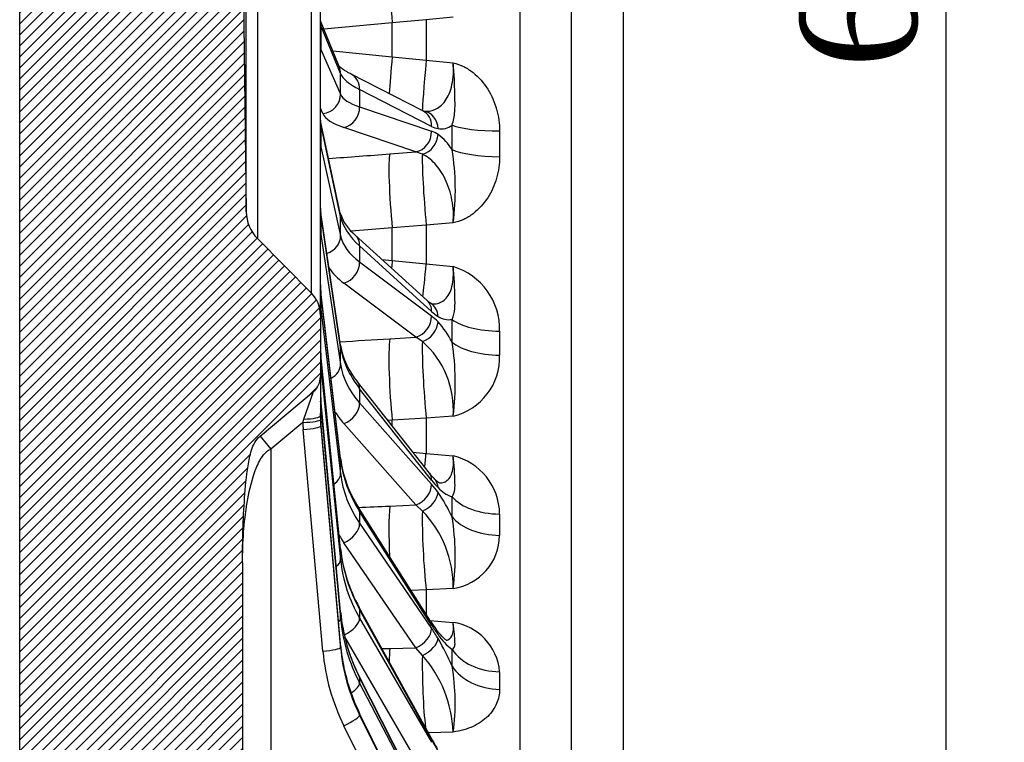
# Model space of a CAD drawing. Header units: millimetres. Extents: x 0 to 2970, y 0 to 2100.
# Tile 2 of 24: x 642 to 895, y 1153 to 1339. Entities that reach past the tile are written whole.
import ezdxf
from ezdxf.enums import TextEntityAlignment as Align

# ---------------------------------------------------------------- set-up
doc = ezdxf.new("R2010")
doc.units = ezdxf.units.MM
doc.header["$LTSCALE"] = 10
doc.layers.add('CAP630C', color=7, linetype='Continuous')
doc.layers.add('Default', color=7, linetype='Continuous')
doc.styles.add('SEACAD_Times_New_Roman', font='times.ttf')
doc.dimstyles.new('ANSImm', dxfattribs={"dimtxt": 30, "dimasz": 30, "dimexe": 15, "dimexo": 0, "dimgap": 7.5, "dimtad": 1, "dimdsep": 46, "dimtxsty": 'SEACAD_Times_New_Roman', "dimblk1": '_SE_FILLED', "dimblk2": '_SE_FILLED', "dimsah": 1, "dimcen": 15, "dimazin": 0, "dimtfac": 0.85, "dimtdec": 3, "dimtofl": 0, "dimtmove": 0, "dimatfit": 3, "dimfxl": 1, "dimarcsym": 0})

# ---------------------------------------------------------------- blocks, each defined once
blk = doc.blocks.new('SE6')
at = {"layer": 'CAP630C', "linetype": 'Continuous'}
h = blk.add_hatch(dxfattribs=at)
h.set_pattern_fill('LINE', scale=0.6299212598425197, angle=45, style=0)
h.set_pattern_definition([(45, (0, 0), (-1.414213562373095, 1.414213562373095), [])])
edge = h.paths.add_edge_path()
edge.add_line((737.501420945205, 1617.055804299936), (746.2226404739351, 1617.360355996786))
edge.add_line((746.222640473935, 1617.360355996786), (770.3175862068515, 1617.991304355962))
edge.add_line((770.3175862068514, 1617.991304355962), (783.406060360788, 1618.162641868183))
edge.add_line((783.406060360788, 1618.162641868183), (796.8607018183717, 1618.162641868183))
edge.add_line((796.8607018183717, 1618.162641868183), (796.8607018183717, 1675.362641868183))
edge.add_line((796.8607018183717, 1675.362641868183), (696.8607018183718, 1675.362641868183))
edge.add_arc((696.8607018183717, 1620.362641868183), 54.99999999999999, 90, 180)
edge.add_line((641.8607018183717, 1620.362641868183), (641.8607018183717, 1100.362641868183))
edge.add_arc((696.8607018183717, 1100.362641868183), 54.99999999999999, 180, 269.9999999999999)
edge.add_line((696.8607018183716, 1045.362641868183), (796.8607018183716, 1045.362641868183))
edge.add_line((796.8607018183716, 1045.362641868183), (796.8607018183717, 1102.562641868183))
edge.add_line((796.8607018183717, 1102.562641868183), (783.4060603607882, 1102.562641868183))
edge.add_line((783.406060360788, 1102.562641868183), (770.3175862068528, 1102.733979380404))
edge.add_line((770.3175862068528, 1102.733979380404), (746.2226404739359, 1103.36492773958))
edge.add_line((746.2226404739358, 1103.36492773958), (737.5014209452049, 1103.66947943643))
edge.add_line((737.5014209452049, 1103.66947943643), (708.4643277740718, 1104.937266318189))
edge.add_spline(control_points=[(708.4643277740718, 1104.937266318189), (705.0669491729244, 1105.08559907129), (702.8162326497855, 1107.634806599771)], knot_values=[0, 0, 0, 1, 1, 1], weights=[1, 0.9203054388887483, 1], degree=2, periodic=0)
edge.add_arc((714.0607018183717, 1117.562641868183), 15, 180, 221.4415518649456, ccw=False)
edge.add_line((699.0607018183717, 1117.562641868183), (699.0607018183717, 1199.347652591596))
edge.add_spline(control_points=[(699.0607018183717, 1199.347652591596), (699.0607018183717, 1202.112551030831), (699.1008071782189, 1204.876710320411), (699.2716211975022, 1210.403359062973), (699.401021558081, 1213.164690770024), (699.6963050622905, 1217.291590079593), (699.81180012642, 1218.665048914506), (700.0948685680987, 1221.405332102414), (700.260786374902, 1222.772367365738), (700.5860122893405, 1224.813193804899), (700.707319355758, 1225.491826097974), (700.9958080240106, 1226.843246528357), (701.1616607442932, 1227.516203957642), (701.4840619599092, 1228.516261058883), (701.6042033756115, 1228.847998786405), (701.8843731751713, 1229.506392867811), (702.0426227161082, 1229.827652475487), (702.4020314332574, 1230.440097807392), (702.6036696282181, 1230.732579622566), (703.0600309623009, 1231.284287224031), (703.3138635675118, 1231.541798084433), (703.5900589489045, 1231.772969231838)], knot_values=[0, 0, 0, 0, 0.2500000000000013, 0.2500000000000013, 0.5000000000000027, 0.5000000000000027, 0.625000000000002, 0.625000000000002, 0.7500000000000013, 0.7500000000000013, 0.8124999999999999, 0.8124999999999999, 0.8749999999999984, 0.8749999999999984, 0.9062499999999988, 0.9062499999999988, 0.9374999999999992, 0.9374999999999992, 0.9687499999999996, 0.9687499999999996, 1, 1, 1, 1], degree=3, periodic=0)
edge.add_line((703.5900589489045, 1231.772969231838), (717.2698774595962, 1243.222760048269))
edge.add_arc((714.0607018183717, 1247.056973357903), 5, 309.9287968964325, 360)
edge.add_line((719.0607018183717, 1247.056973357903), (719.0607018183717, 1262.862641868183))
edge.add_arc((711.0607018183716, 1262.862641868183), 7.999999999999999, 0, 44.68168349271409)
edge.add_line((716.7488962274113, 1268.487981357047), (702.8958158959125, 1282.495849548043))
edge.add_arc((710.0060589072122, 1289.527523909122), 10, 180.7638984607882, 224.6816834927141, ccw=False)
edge.add_line((700.0069476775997, 1289.394202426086), (699.0607018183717, 1360.362641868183))
edge.add_line((699.0607018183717, 1360.362641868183), (700.0069476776, 1431.331081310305))
edge.add_arc((710.0060589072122, 1431.197759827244), 10, 135.3183165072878, 179.2361015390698, ccw=False)
edge.add_line((702.8958158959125, 1438.229434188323), (716.7488962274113, 1452.237302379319))
edge.add_arc((711.0607018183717, 1457.862641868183), 7.999999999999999, 315.3183165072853, 360)
edge.add_line((719.0607018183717, 1457.862641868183), (719.0607018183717, 1473.668310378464))
edge.add_arc((714.0607018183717, 1473.668310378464), 5, 0, 50.07120310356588)
edge.add_line((717.269877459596, 1477.502523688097), (703.5900589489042, 1488.952314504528))
edge.add_spline(control_points=[(703.5900589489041, 1488.952314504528), (703.0475534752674, 1489.406382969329), (702.609982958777, 1489.942436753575), (702.0733954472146, 1490.840091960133), (701.9143091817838, 1491.156557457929), (701.6361071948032, 1491.795906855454), (701.5153035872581, 1492.121010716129), (701.1898006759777, 1493.107273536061), (701.0204781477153, 1493.778929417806), (700.7259708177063, 1495.135337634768), (700.6017333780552, 1495.821295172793), (700.2703347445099, 1497.878661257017), (700.1024735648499, 1499.254079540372), (699.8163764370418, 1502.008507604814), (699.6999634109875, 1503.387649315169), (699.4025828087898, 1507.528827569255), (699.2727118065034, 1510.29456209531), (699.1010638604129, 1515.832406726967), (699.0607018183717, 1518.605252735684), (699.0607018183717, 1521.37763114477)], knot_values=[0, 0, 0, 0, 0.06249999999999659, 0.06249999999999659, 0.09374999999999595, 0.09374999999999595, 0.1249999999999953, 0.1249999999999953, 0.187499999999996, 0.187499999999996, 0.2499999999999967, 0.2499999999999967, 0.3749999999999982, 0.3749999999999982, 0.4999999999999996, 0.4999999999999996, 0.7499999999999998, 0.7499999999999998, 1, 1, 1, 1], degree=3, periodic=0)
edge.add_line((699.0607018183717, 1521.37763114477), (699.0607018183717, 1603.162641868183))
edge.add_arc((714.0607018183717, 1603.162641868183), 15, 138.5584481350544, 180, ccw=False)
edge.add_spline(control_points=[(702.8162326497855, 1613.090477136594), (705.0669491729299, 1615.639684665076), (708.4643277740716, 1615.788017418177)], knot_values=[0, 0, 0, 1, 1, 1], weights=[1, 0.9203054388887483, 1], degree=2, periodic=0)
edge.add_line((708.4643277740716, 1615.788017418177), (737.5014209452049, 1617.055804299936))
at = {"layer": 'CAP630C', "color": 7, "linetype": 'Continuous'}
for p, q in [((641.8607018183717, 1100.362641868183), (641.8607018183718, 1620.362641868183)), ((783.4060603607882, 1618.162641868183), (783.406060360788, 1102.562641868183)), ((796.8607018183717, 1102.562641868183), (796.8607018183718, 1618.162641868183)), ((770.3175862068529, 1102.733979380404), (770.3175862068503, 1617.991304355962)), ((719.0607018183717, 1262.862641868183), (719.0607018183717, 1457.862641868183)), ((716.7488962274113, 1268.487981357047), (716.7488962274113, 1452.237302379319)), ((702.8958158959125, 1438.229434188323), (702.8958158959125, 1282.495849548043)), ((700.0069476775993, 1289.394202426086), (700.0069476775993, 1431.33108131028)), ((699.0607018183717, 1360.362641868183), (700.0069476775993, 1289.394202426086)), ((723.887947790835, 1326.659578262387), (719.0607018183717, 1338.41382050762)), ((737.5014209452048, 1337.915237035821), (719.9375772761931, 1336.278647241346)), ((746.2226404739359, 1338.702015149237), (737.5014209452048, 1337.915237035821)), ((737.5014209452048, 1329.154463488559), (737.5014209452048, 1337.915237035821)), ((753.1376609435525, 1339.345403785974), (746.222640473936, 1338.702015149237)), ((746.2226404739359, 1338.702015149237), (746.2226404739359, 1328.307225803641)), ((724.2433304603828, 1324.851753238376), (719.1774883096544, 1337.186972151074)), ((719.1774883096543, 1337.186972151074), (719.1774883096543, 1331.011632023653)), ((719.1774883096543, 1331.011632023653), (724.2433304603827, 1319.543450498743)), ((722.222902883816, 1330.713927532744), (737.5014209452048, 1329.154463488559)), ((737.5014209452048, 1329.154463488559), (746.2226404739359, 1328.307225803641)), ((746.2226404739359, 1328.307225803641), (753.1376609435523, 1327.628976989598)), ((724.2433304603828, 1319.543450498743), (724.2433304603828, 1324.851753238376)), ((745.3877110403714, 1315.305645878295), (726.9177993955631, 1324.735524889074)), ((747.6054403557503, 1311.309308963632), (729.1355287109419, 1320.739187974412)), ((729.1355287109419, 1320.739187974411), (729.1355287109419, 1316.351934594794)), ((719.698573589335, 1314.579685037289), (719.0607018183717, 1316.023715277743)), ((729.1355287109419, 1316.351934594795), (747.6054403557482, 1310.083248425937)), ((724.1522372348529, 1289.045778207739), (719.0863950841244, 1312.733904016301)), ((724.2433304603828, 1288.17941415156), (719.1774883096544, 1311.867539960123)), ((719.1774883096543, 1311.867539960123), (719.1774883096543, 1306.100052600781)), ((743.5499033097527, 1304.754278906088), (725.07999166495, 1311.022965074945)), ((765.071666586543, 1310.140353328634), (765.071666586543, 1303.523268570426)), ((719.1774883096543, 1306.10005260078), (724.2433304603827, 1283.221700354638)), ((736.84837561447, 1304.242706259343), (743.5499033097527, 1304.754278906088)), ((745.2424377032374, 1304.154743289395), (743.5499033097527, 1304.754278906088)), ((724.2082212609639, 1255.13948001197), (719.1423791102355, 1289.145227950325)), ((724.2433304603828, 1254.661828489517), (719.1774883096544, 1288.667576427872)), ((719.1774883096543, 1288.667576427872), (719.1774883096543, 1283.560008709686)), ((724.2433304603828, 1283.221700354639), (724.2433304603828, 1288.17941415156)), ((737.5014209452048, 1285.240713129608), (727.0008057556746, 1284.398380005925)), ((746.2226404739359, 1285.932645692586), (737.5014209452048, 1285.240713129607)), ((737.5014209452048, 1276.862827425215), (737.5014209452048, 1285.240713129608)), ((753.1376609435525, 1286.513054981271), (746.222640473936, 1285.932645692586)), ((746.2226404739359, 1285.932645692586), (746.2226404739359, 1275.992158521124)), ((702.8958158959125, 1282.495849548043), (716.7488962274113, 1268.487981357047)), ((719.1774883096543, 1283.560008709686), (724.2433304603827, 1250.271379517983)), ((746.4819656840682, 1266.575023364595), (728.0120540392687, 1283.406742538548)), ((747.6054403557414, 1263.7731163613), (729.1355287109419, 1280.604835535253)), ((729.1355287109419, 1280.604835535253), (729.1355287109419, 1276.507340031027)), ((734.8873900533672, 1277.141215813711), (737.5014209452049, 1276.862827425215)), ((737.5014209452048, 1276.862827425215), (746.2226404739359, 1275.992158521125)), ((729.1355287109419, 1276.507340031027), (747.6054403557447, 1262.628031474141)), ((746.2226404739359, 1275.992158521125), (753.1376609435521, 1275.308692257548)), ((743.5499033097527, 1257.18396746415), (725.07999166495, 1271.063276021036)), ((724.2281948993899, 1226.023529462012), (719.1623527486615, 1268.860685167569)), ((724.2433304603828, 1225.763875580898), (719.1774883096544, 1268.601031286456)), ((719.1774883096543, 1268.601031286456), (719.1774883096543, 1264.37660842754)), ((719.1774883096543, 1264.37660842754), (724.2433304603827, 1222.132575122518)), ((719.0607018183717, 1262.862641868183), (719.0607018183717, 1247.056973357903)), ((736.84837561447, 1256.769488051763), (743.5499033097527, 1257.18396746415)), ((745.2424377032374, 1256.076308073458), (743.5499033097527, 1257.18396746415)), ((765.071666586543, 1258.730562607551), (765.071666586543, 1252.550505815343)), ((724.2433304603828, 1250.271379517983), (724.2433304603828, 1254.661828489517)), ((724.2371209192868, 1202.872873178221), (719.1712787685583, 1252.66924739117)), ((724.2433304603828, 1202.748534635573), (719.1774883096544, 1252.544908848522)), ((719.1774883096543, 1252.544908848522), (719.1774883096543, 1249.388258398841)), ((719.1774883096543, 1249.388258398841), (724.2433304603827, 1200.035087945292)), ((719.0607018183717, 1247.056973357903), (719.0607018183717, 1237.02886449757)), ((747.0451269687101, 1222.256672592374), (728.5752153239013, 1245.754605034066)), ((747.6054403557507, 1220.458349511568), (729.1355287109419, 1243.956281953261)), ((729.1355287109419, 1243.95628195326), (729.1355287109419, 1240.327624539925)), ((703.5900589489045, 1231.772969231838), (717.269877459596, 1243.222760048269)), ((714.8020272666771, 1236.143154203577), (717.269877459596, 1243.222760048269)), ((724.2413958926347, 1186.664598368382), (719.1755537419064, 1241.243850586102)), ((724.2433304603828, 1186.621686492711), (719.1774883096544, 1241.200938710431)), ((719.1774883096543, 1241.20093871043), (719.1774883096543, 1239.250021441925)), ((719.1774883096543, 1239.250021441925), (724.2433304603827, 1184.944684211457)), ((729.1355287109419, 1240.327624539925), (747.6054403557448, 1219.444285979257)), ((719.0793907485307, 1236.643032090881), (719.0607018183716, 1237.701119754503)), ((719.0607018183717, 1237.02886449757), (719.0793907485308, 1235.981019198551)), ((746.2226404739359, 1236.416224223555), (737.5014209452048, 1235.849377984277)), ((753.1376609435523, 1236.908287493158), (746.2226404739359, 1236.416224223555)), ((746.2226404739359, 1236.416224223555), (746.2226404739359, 1227.364486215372)), ((714.5182842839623, 1235.284871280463), (706.3634558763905, 1228.459409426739)), ((714.5182842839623, 1235.284871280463), (714.8020272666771, 1236.143154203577)), ((724.2431485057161, 1178.092617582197), (719.1773063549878, 1235.069372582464)), ((724.2433304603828, 1178.088151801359), (719.1774883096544, 1235.064906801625)), ((719.1774883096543, 1235.064906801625), (719.1774883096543, 1234.404987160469)), ((719.1774883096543, 1234.404987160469), (724.2433304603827, 1177.520886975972)), ((743.5499033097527, 1214.123059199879), (725.0799916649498, 1235.006397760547)), ((737.5014209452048, 1235.849377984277), (736.4153705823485, 1235.78014266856)), ((737.5014209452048, 1234.39843935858), (737.5014209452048, 1235.849377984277)), ((703.5900589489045, 1231.772969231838), (706.3634558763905, 1228.459409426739)), ((719.698573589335, 1176.561892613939), (714.6327314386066, 1233.445992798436)), ((706.3634558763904, 1228.459409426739), (706.3634558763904, 1121.551837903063)), ((742.7633741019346, 1227.704037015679), (746.2226404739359, 1227.364486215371)), ((746.2226404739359, 1227.364486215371), (753.1376609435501, 1226.705673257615)), ((724.2433304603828, 1222.132575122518), (724.2433304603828, 1225.763875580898)), ((736.84837561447, 1213.823787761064), (743.5499033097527, 1214.123059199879)), ((745.2424377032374, 1212.555686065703), (743.5499033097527, 1214.123059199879)), ((747.3371472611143, 1184.302120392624), (728.867235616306, 1213.439293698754)), ((747.6054403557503, 1183.258071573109), (729.1355287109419, 1212.395244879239)), ((729.1355287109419, 1212.395244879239), (729.1355287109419, 1209.394015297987)), ((765.071666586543, 1211.762581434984), (765.071666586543, 1206.289650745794)), ((729.1355287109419, 1209.394015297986), (747.6054403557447, 1182.419348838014)), ((743.5499033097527, 1177.453522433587), (725.0799916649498, 1204.42818889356)), ((724.2433304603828, 1200.035087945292), (724.2433304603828, 1202.748534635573)), ((699.0607018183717, 1199.347652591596), (699.0607018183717, 1117.562641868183)), ((746.2226404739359, 1192.316855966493), (742.373312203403, 1192.132808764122)), ((753.1376609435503, 1192.699067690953), (746.2226404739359, 1192.316855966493)), ((746.2226404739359, 1192.316855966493), (746.2226404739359, 1186.060308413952)), ((724.2433304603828, 1184.944684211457), (724.2433304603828, 1186.621686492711)), ((747.4928138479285, 1154.309138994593), (729.0229022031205, 1187.812118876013)), ((747.6054403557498, 1153.79811319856), (729.1355287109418, 1187.30109307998)), ((729.1355287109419, 1187.301093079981), (729.1355287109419, 1185.05845946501)), ((729.1355287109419, 1185.05845946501), (747.6054403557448, 1153.171387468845)), ((747.2366219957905, 1184.460703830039), (753.1376609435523, 1183.944105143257)), ((743.5499033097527, 1148.777991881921), (725.3142242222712, 1180.260676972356)), ((724.2433304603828, 1177.520886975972), (724.2433304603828, 1178.088151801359)), ((736.84837561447, 1177.282538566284), (743.5499033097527, 1177.453522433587)), ((745.2424377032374, 1175.49493728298), (743.5499033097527, 1177.453522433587)), ((765.071666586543, 1171.289135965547), (765.0716665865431, 1166.762524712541)), ((747.5730711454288, 1133.538523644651), (729.1031595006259, 1169.9430691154)), ((747.6054403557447, 1133.366015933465), (729.1355287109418, 1169.770561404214)), ((729.1355287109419, 1169.770561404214), (729.1355287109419, 1168.384537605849)), ((729.1355287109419, 1168.384537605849), (747.6054403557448, 1132.978678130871)), ((747.6045683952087, 1122.868578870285), (729.1346567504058, 1160.58363660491)), ((747.6054403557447, 1122.85476047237), (729.1355287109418, 1160.569818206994)), ((729.1355287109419, 1160.569818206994), (729.1355287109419, 1160.100980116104)), ((729.1355287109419, 1160.100980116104), (747.6054403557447, 1122.723739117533)), ((743.5499033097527, 1120.017832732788), (725.0799916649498, 1157.395073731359)), ((753.1376609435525, 1155.817550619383), (746.7906038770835, 1155.582893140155))]:
    blk.add_line(p, q, dxfattribs=at)
for centre, radius, start, end in [((745.9349133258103, 1316.27534473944), 1.112111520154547, 239.8643343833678, 255.1281889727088), ((720.2474016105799, 1312.964613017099), 1.186446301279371, 178.0194356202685, 179.3189961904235), ((720.415016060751, 1313.012647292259), 1.357546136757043, 185.6313852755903, 191.8487454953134), ((750.3447110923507, 1316.555679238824), 5.918446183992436, 242.4297301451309, 259.5981911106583), ((745.293638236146, 1303.439735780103), 7.034251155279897, 55.51726961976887, 70.81318254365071), ((750.0866655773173, 1315.277701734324), 4.61493872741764, 259.88455885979, 306.9759811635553), ((741.5419774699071, 1298.535017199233), 13.20500024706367, 30.98662055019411, 54.14760515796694), ((689.8442678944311, 1294.999757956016), 63.8598287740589, 352.3630383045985, 9.312457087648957), ((710.0060589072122, 1289.527523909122), 10.00000000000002, 180.7638984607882, 224.6816834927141), ((723.9274815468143, 1290.172231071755), 4.867161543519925, 178.6547118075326, 184.2998479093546), ((727.8406854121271, 1290.387800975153), 8.78661028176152, 183.8185461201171, 188.1298301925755), ((735.3129939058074, 1292.544607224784), 11.69633677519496, 197.4058892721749, 231.3759642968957), ((748.2993733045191, 1259.241283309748), 16.78006726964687, 358.2558675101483, 73.24167411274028), ((729.5000765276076, 1270.504125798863), 10.440161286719, 179.1017413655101, 183.3462310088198), ((736.2969327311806, 1270.799848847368), 17.24396088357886, 183.0187856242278, 186.4568351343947), ((711.0607018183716, 1262.862641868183), 7.999999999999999, 0, 44.68168349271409), ((750.083833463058, 1270.337801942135), 5.204990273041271, 226.1111213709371, 238.3074103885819), ((754.7444776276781, 1271.482148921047), 10.50690421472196, 227.1984201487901, 238.6373997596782), ((739.6572423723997, 1252.185775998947), 13.12305416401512, 42.8634801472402, 52.72316173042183), ((751.9900110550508, 1266.485521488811), 4.813180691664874, 235.6780381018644, 280.4432996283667), ((731.5884617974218, 1245.08741510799), 23.86768110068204, 26.95905326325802, 42.17717731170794), ((744.3225420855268, 1255.116136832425), 25.27000819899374, 182.591033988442, 185.5566443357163), ((744.110600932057, 1258.692038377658), 20.21695791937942, 190.1206597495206, 219.7865832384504), ((730.0046560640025, 1238.589918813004), 23.19404662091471, 355.8422524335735, 48.93084147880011), ((687.8706883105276, 1245.464730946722), 65.8254543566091, 352.531167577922, 9.128524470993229), ((749.5272084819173, 1252.036378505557), 15.55295806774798, 283.4230527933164, 1.894346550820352), ((714.0607018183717, 1247.056973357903), 5.000000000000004, 309.9287968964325, 0), ((750.5325633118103, 1244.026091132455), 31.48019872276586, 182.3601644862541, 185.0704541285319), ((749.566238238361, 1211.616451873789), 15.50611692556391, 0.5399631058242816, 76.68388329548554), ((754.1513355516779, 1229.907183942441), 30.17411338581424, 187.3949479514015, 213.0767645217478), ((758.5145375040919, 1231.06391658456), 14.45890261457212, 217.4973989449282, 225.1049629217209), ((764.0180346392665, 1233.240907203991), 20.80305343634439, 217.9123913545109, 224.8755353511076), ((728.5616722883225, 1202.711879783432), 25.35031596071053, 35.20164355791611, 41.30347602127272), ((755.3557210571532, 1223.962693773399), 8.131357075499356, 221.6108952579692, 252.1441642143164), ((716.2031784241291, 1194.267950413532), 40.31696773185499, 24.59440595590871, 34.88280963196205), ((725.3170635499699, 1193.135199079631), 27.82401570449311, 359.1018725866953, 44.26481933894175), ((691.6295778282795, 1200.952838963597), 62.05939919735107, 352.3571345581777, 9.361447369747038), ((751.1867432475, 1206.44715202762), 13.88581660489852, 278.0766153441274, 359.3501028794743), ((763.4958238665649, 1207.057162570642), 39.48105919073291, 186.0837580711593, 209.1731171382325), ((770.484681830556, 1191.042235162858), 46.45002904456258, 185.4078092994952, 207.0156364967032), ((775.1306071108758, 1201.641737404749), 32.75524327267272, 211.9464434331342, 216.5016848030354), ((781.8547520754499, 1204.864621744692), 40.49516469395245, 212.2462232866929, 216.4373911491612), ((751.1555936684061, 1170.120415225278), 13.9650633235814, 4.800635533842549, 81.84043335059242), ((708.6326006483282, 1155.818951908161), 47.18541460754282, 30.5305986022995, 34.314974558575), ((763.9288784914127, 1190.978603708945), 17.833880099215, 214.7523049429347, 231.6453109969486), ((693.7195415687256, 1147.184871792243), 64.4171459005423, 23.34667497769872, 30.40716352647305), ((721.7850104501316, 1154.660429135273), 31.37399596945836, 2.113636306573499, 41.61096566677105), ((773.3813935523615, 1182.312514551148), 49.29419696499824, 191.6843187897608, 206.1549301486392), ((700.4716120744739, 1163.409651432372), 53.21045666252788, 351.7970081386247, 10.06935231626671), ((804.5866552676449, 1185.574180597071), 65.09343319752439, 208.7044936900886, 211.4483333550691), ((815.524880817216, 1191.157511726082), 77.51628893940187, 208.8131941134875, 211.2796931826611)]:
    blk.add_arc(centre, radius, start, end, dxfattribs=at)
for centre, major_axis, ratio, start_param, end_param in [((738.1557117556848, 1339.225714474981), (1.307336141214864, -14.94292047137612), 0.05124558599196, 3.141592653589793, 4.7957164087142), ((714.1969527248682, 1337.095333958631), (-4.62515291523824, -1.899463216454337), 0.9727073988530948, 2.760858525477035, 2.978524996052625), ((714.082505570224, 1337.489777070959), (-4.931367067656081, -0.8256021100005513), 0.9768916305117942, 2.979369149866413, 3.065993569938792), ((749.0607017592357, 1334.753272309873), (-29.993093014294, 3.128335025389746), 0.2057689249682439, 0.05675833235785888, 0.1097244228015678), ((714.0825055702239, 1331.294848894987), (4.927347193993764, 0.8492641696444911), 0.9781755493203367, 6.0296449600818, 6.116269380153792), ((714.1969527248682, 1330.919993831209), (4.57365324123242, 2.020320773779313), 0.9759142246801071, 5.659183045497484, 5.87684951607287), ((749.0607018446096, 1334.54499018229), (-29.99309309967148, -3.128335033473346), 0.2057689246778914, 0.0138407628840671, 0.06680685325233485), ((738.1557117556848, 1330.976394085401), (1.437643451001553, 14.93094710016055), 0.03202885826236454, -4.586976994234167, -3.854609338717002), ((746.6152946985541, 1330.177539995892), (1.382774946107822, 14.93612846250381), 0.01468929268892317, -4.585478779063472, -3.283124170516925), ((719.2627948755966, 1324.760115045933), (-4.625152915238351, -1.899463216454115), 0.9727073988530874, 2.760858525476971, 3.141592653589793), ((774.0486863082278, 1321.079732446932), (-49.98974158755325, 4.916329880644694), 0.206004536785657, 0.1085227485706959, 0.4752522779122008), ((724.6442129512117, 1320.282345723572), (-2.273586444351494, -4.453179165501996), 0.8699974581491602, 2.082693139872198, 3.140489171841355), ((719.2627948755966, 1319.451812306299), (4.573653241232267, 2.02032077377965), 0.9759142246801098, 4.39297907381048, 5.876849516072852), ((774.0486863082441, 1325.148235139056), (-49.98974158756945, -4.916329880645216), 0.2060045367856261, 0.06800852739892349, 0.4347380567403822), ((724.6442129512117, 1315.895092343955), (1.606966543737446, 4.734728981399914), 0.8859730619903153, 3.604592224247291, 5.097019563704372), ((743.1141245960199, 1310.852466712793), (-2.27358644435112, -4.453179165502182), 0.8699974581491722, 2.082693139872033, 3.141592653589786), ((744.7848187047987, 1310.277655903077), (-0.8607291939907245, -4.925357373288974), 0.8963608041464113, 1.817941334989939, 3.141528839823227), ((714.0825055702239, 1312.449902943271), (-4.981516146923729, -0.4295309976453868), 0.9117161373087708, 3.06303227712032, 3.143025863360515), ((749.0607018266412, 1310.156687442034), (-29.96982517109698, 3.341701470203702), 0.4025512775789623, 0.08015479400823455, 0.1331208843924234), ((714.1969527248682, 1311.688268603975), (-4.889442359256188, -1.045635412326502), 0.9068253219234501, 2.949358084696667, 3.139989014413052), ((774.4844650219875, 1320.276107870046), (-54.99064258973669, -4.916852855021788), 0.2063329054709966, 0.0698189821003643, 0.4365485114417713), ((743.114124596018, 1309.626406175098), (1.606966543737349, 4.734728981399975), 0.8859730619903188, 3.604592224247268, 5.097019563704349), ((635.2537711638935, 1358.443123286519), (31.53710891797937, -239.9357113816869), 0.4722608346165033, 1.286039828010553, 1.312651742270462), ((765.4381438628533, 1312.870042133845), (-13.99969163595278, -0.09291984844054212), 0.1948732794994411, 0.4536584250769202, 1.543322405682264), ((744.7848187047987, 1308.781204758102), (2.797930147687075, 4.143861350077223), 0.8499071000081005, 3.914847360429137, 5.329129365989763), ((714.0825055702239, 1306.664121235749), (4.980998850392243, 0.4354887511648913), 0.9142278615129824, 6.116908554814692, 6.203532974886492), ((714.1969527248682, 1305.920781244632), (4.881757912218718, 1.080943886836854), 0.913098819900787, 5.866707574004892, 6.08437404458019), ((749.0607018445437, 1309.962161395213), (29.96982518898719, 3.341701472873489), 0.4025512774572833, 3.13203695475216, 3.185003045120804), ((765.4381438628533, 1306.612610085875), (-13.99968812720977, 0.09344699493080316), 0.2209044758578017, 0.4564263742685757, 1.546090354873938), ((2894.546510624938, 1538.952977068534), (-3839.518570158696, -328.6548976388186), 0.01564830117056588, 0.9677404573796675, 0.9726907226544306), ((738.1557117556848, 1289.62632445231), (1.11987834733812, -14.95813733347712), 0.06822263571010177, 3.35071783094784, 5.004841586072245), ((746.6152946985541, 1290.275358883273), (1.174995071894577, -14.95390873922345), 0.0509103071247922, 3.519012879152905, 5.003038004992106), ((714.0825055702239, 1289.504045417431), (-4.991076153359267, -0.2985947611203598), 0.8066942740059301, 3.093259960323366, 3.142323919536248), ((749.0607018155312, 1287.754343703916), (-29.92037764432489, 3.754595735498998), 0.5817569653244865, 0.1081727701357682, 0.1611388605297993), ((714.1969527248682, 1288.408506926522), (-4.945426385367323, -0.7367210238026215), 0.8013106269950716, 3.022100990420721, 3.141433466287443), ((719.2627948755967, 1288.000142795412), (-4.889442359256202, -1.045635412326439), 0.9068253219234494, 2.949358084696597, 3.141592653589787), ((774.0486863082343, 1285.59337239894), (-49.95516245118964, 5.252992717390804), 0.4030108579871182, 0.130618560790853, 0.4973480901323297), ((714.082505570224, 1284.38027660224), (4.990923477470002, 0.3011359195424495), 0.8103240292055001, 6.147816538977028, 6.234440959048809), ((749.0607018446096, 1287.582075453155), (29.92037767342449, 3.754595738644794), 0.5817569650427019, 3.104018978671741, 3.156985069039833), ((714.1969527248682, 1283.300939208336), (4.943090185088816, 0.752236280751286), 0.8103766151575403, 5.94349826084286, 6.161164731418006), ((719.2627948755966, 1283.04242899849), (4.881757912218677, 1.080943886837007), 0.9130988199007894, 4.805156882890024, 6.08437404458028), ((774.0486863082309, 1289.393169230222), (-49.95516245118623, -5.252992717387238), 0.4030108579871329, 0.04591271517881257, 0.4126422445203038), ((724.6442129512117, 1279.711117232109), (-3.3678410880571, -3.695625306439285), 0.8043718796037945, 2.399647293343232, 3.140294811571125), ((738.1557117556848, 1281.737538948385), (1.505491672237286, 14.92425860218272), 0.0114123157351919, -4.378502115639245, -4.237449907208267), ((774.484465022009, 1284.842823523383), (-54.95907398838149, -5.255433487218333), 0.4036516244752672, 0.2159220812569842, 0.4164153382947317), ((724.6442129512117, 1275.613621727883), (3.003721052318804, 3.997206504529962), 0.8356248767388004, 3.971168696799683, 5.463596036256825), ((746.6152946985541, 1280.914862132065), (1.39823927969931, 14.93468871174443), 0.004795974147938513, 3.606629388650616, 4.376941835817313), ((714.0825055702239, 1269.65504857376), (-4.994395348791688, -0.236675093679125), 0.6664159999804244, 3.109913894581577, 3.142126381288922), ((749.0607018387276, 1268.525331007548), (-29.81748372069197, 4.491972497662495), 0.7355764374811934, 0.1456630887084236, 0.1986291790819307), ((714.1969527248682, 1268.273486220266), (-4.965400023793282, -0.5871989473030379), 0.660774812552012, 3.062926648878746, 3.141338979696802), ((714.082505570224, 1265.417225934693), (4.994332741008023, 0.2379925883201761), 0.6710051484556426, 6.164705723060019, 6.251330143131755), ((714.1969527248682, 1264.049063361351), (4.964432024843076, 0.5953273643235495), 0.6722370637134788, 5.985761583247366, 6.203428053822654), ((749.060701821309, 1268.382849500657), (-29.81748370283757, -4.491972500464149), 0.7355764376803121, 6.20812131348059, 6.261087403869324), ((743.114124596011, 1262.879398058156), (-3.367841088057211, -3.695625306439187), 0.8043718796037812, 2.399647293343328, 3.141592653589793), ((744.7848187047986, 1261.616682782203), (-2.565165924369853, -4.291843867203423), 0.8609060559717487, 2.232252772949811, 3.142095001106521), ((743.1141245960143, 1261.734313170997), (3.003721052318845, 3.997206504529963), 0.8356248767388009, 3.971168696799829, 5.463596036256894), ((635.2537711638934, 1356.607496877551), (58.77731652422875, -239.0917015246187), 0.4261115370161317, 1.03420801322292, 1.060819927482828), ((765.4381438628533, 1264.254483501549), (-13.9996486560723, -0.09918420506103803), 0.3945360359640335, 0.4521566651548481, 1.54182064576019), ((744.7848187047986, 1260.219065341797), (3.645138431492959, 3.422421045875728), 0.7700288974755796, 4.188320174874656, 5.602602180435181), ((2894.543234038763, 1527.157529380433), (-3839.506657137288, -307.1622543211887), 0.03064101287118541, 0.967552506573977, 0.9715792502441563), ((738.1557117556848, 1243.118450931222), (0.8830796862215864, -14.97398311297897), 0.08221802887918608, 3.56028419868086, 5.21440795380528), ((714.082505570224, 1253.770408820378), (-4.995862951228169, -0.2033552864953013), 0.4970121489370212, 3.121255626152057, 3.14219515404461), ((719.2627948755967, 1254.402758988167), (-4.945426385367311, -0.7367210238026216), 0.801310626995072, 3.022100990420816, 3.141592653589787), ((774.0486863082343, 1253.374788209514), (-49.88157069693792, 5.905249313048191), 0.5824169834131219, 0.1571063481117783, 0.5238358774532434), ((746.6152946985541, 1243.648036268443), (0.9912208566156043, -14.96721354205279), 0.06606302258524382, 3.728263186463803, 5.212288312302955), ((765.4381438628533, 1258.410326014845), (-13.99964022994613, 0.1003664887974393), 0.4188479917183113, 0.4579546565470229, 1.547618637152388), ((749.0607018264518, 1253.310049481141), (-29.57608499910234, 5.861588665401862), 0.8573537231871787, 0.2036082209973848, 0.2565743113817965), ((714.1969527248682, 1252.163203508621), (-4.974326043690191, -0.5060438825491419), 0.4913599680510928, 3.090965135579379, 3.141350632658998), ((714.0825055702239, 1250.603745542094), (4.995833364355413, 0.204080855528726), 0.5023601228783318, 6.176151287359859, 6.262775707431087), ((714.1969527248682, 1249.00655305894), (4.973866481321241, 0.510541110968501), 0.504717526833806, 6.014441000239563, 6.232107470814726), ((749.0607018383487, 1253.203581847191), (-29.57608501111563, -5.861588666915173), 0.8573537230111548, 6.150176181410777, 6.203142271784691), ((719.2627948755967, 1250.012310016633), (4.943090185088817, 0.7522362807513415), 0.8103766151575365, 5.121970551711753, 6.161164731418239), ((774.0486863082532, 1256.739809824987), (-49.88157069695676, -5.905249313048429), 0.5824169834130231, 0.0194249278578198, 0.3861544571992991), ((724.6442129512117, 1242.664747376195), (-3.931002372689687, -3.089857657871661), 0.7035913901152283, 2.617625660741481, 3.140806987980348), ((749.0607018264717, 1242.773479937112), (-28.84697006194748, 8.74396584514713), 0.9420498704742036, 0.3134473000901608, 0.3664133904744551), ((714.082505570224, 1240.587255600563), (4.996549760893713, 0.185716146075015), 0.311759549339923, 6.185082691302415, 6.271707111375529), ((714.1969527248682, 1238.830838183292), (4.978386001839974, 0.4644058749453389), 0.3151394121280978, 6.036812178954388, 6.25447864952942), ((749.0607018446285, 1242.707679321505), (-28.846970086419, -8.743965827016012), 0.942049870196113, 6.04033710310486, 6.093303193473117), ((714.1969527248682, 1240.781755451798), (-4.97860101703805, -0.4620951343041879), 0.3004703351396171, 3.113028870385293, 3.141416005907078), ((724.6442129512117, 1239.036089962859), (3.745321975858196, 3.31248596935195), 0.7487558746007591, 4.224630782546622, 5.717058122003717), ((714.0607018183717, 1237.02886449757), (5.000000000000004, -1.449011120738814e-14), 0.1791217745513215, 4.861202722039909, 6.283185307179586), ((749.0607018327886, 1237.376121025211), (-25.64527356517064, 15.75496893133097), 0.9880456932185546, 0.5808487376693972, 0.6338148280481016), ((774.484465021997, 1252.710117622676), (-54.89175302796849, -5.912486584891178), 0.583337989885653, 0.2870361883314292, 0.3922453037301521), ((714.0825055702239, 1235.805524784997), (4.996848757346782, 0.1774894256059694), 0.1075335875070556, 4.795890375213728, 6.279474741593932), ((749.4964805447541, 1236.833209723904), (-30.49028075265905, -17.37023098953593), 0.9893673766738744, 5.805229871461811, 5.858195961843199), ((714.1969527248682, 1233.966646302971), (4.980289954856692, 0.443522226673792), 0.1117881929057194, 4.790042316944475, 6.273912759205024), ((749.0607018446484, 1237.353863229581), (-25.64527366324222, -15.75496879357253), 0.9880456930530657, 5.772935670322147, 5.825901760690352), ((746.6152946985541, 1235.12443347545), (1.353103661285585, 14.93884568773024), 0.0240716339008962, 3.854863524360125, 4.168366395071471), ((719.2627948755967, 1225.436330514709), (-4.965400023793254, -0.5871989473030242), 0.6607748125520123, 3.06292664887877, 3.141592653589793), ((774.0486863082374, 1225.832086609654), (-49.72797452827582, 7.072931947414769), 0.7364000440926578, 0.1926251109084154, 0.5593546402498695), ((719.2627948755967, 1221.805030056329), (4.964432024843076, 0.595327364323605), 0.6722370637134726, 5.352075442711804, 6.203428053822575), ((774.048686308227, 1228.615265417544), (49.7279745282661, 7.072931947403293), 0.7364000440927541, 3.125498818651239, 3.492228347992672), ((743.1141245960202, 1219.166814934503), (-3.931002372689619, -3.08985765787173), 0.7035913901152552, 2.617625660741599, 3.141592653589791), ((743.1141245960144, 1218.152751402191), (3.745321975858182, 3.312485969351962), 0.7487558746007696, 4.224630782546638, 5.717058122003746), ((744.7848187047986, 1217.271381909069), (-3.525755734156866, -3.545285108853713), 0.7878255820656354, 2.526232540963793, 3.142860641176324), ((744.7848187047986, 1216.033680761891), (4.076869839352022, 2.894673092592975), 0.6564967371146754, 4.378118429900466, 5.792400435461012), ((635.2537711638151, 1354.935988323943), (80.07806169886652, -238.6593343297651), 0.3609731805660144, 0.8086015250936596, 0.8352134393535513), ((765.4381438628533, 1219.839312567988), (-13.99955532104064, -0.111583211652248), 0.5769556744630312, 0.4503532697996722, 1.540017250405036), ((2894.543313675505, 1508.072711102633), (-3839.499301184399, -272.2970310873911), 0.04434064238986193, 0.9683524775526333, 0.9708859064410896), ((738.1557117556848, 1201.734711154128), (0.607055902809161, -14.9877110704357), 0.09262009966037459, 3.770271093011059, 4.762670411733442), ((724.6442129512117, 1210.76234028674), (-4.22302266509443, -2.676953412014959), 0.5720605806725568, 2.774920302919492, 3.14052337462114), ((746.6152946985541, 1202.121701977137), (0.7637597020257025, -14.98054308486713), 0.07832846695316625, 3.937891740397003, 5.421916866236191), ((765.4381438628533, 1214.663847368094), (-13.99953778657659, 0.113761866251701), 0.598485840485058, 0.4598151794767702, 1.549479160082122), ((724.6442129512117, 1207.761110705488), (4.125569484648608, 2.824832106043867), 0.6291626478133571, 4.402781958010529, 5.895209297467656), ((774.4844650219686, 1225.282343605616), (54.75064907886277, 7.092784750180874), 0.7375513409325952, 3.449267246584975, 3.501329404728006), ((719.2627948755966, 1202.366829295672), (-4.974326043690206, -0.5060438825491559), 0.4913599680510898, 3.090965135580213, 3.141592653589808), ((774.0486863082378, 1204.169015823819), (-49.36520726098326, 9.253418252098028), 0.8582838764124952, 0.2477824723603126, 0.6145120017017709), ((719.2627948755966, 1199.653382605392), (4.973866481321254, 0.5105411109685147), 0.5047175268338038, 5.557661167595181, 6.232107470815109), ((774.048686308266, 1206.248713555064), (49.36520726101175, 9.253418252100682), 0.8582838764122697, 3.070341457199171, 3.437070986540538), ((719.2627948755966, 1186.202503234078), (-4.978601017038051, -0.4620951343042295), 0.3004703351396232, 3.113028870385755, 3.141592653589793), ((774.0486863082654, 1189.332355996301), (-48.24963115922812, 13.90691096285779), 0.9429736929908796, 0.3536467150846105, 0.7203762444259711), ((724.6442129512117, 1185.398184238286), (-4.378689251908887, -2.413934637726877), 0.4155279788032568, 2.897607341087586, 3.141306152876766), ((719.2627948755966, 1184.525500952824), (4.978386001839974, 0.4644058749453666), 0.3151394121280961, 5.783156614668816, 6.254478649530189), ((774.0486863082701, 1190.617679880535), (48.24963115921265, 13.90691096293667), 0.9429736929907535, 2.96447721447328, 3.331206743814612), ((724.6442129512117, 1183.155550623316), (4.326603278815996, 2.506093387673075), 0.4820719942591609, 4.565708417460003, 6.029684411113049), ((743.1141245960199, 1181.625166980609), (-4.223022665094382, -2.67695341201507), 0.5720605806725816, 2.774920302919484, 3.141592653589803), ((743.1141245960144, 1180.786444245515), (4.125569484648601, 2.824832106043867), 0.629162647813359, 4.402781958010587, 5.89520929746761), ((744.7848187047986, 1179.179855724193), (-4.015499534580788, -2.979221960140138), 0.6803133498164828, 2.72875611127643, 3.140733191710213), ((744.7848187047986, 1178.156164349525), (4.30322899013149, 2.546020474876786), 0.5142725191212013, 4.518932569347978, 5.933214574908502), ((719.2627948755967, 1177.082546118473), (4.980289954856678, 0.4435222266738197), 0.1117881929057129, 4.790042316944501, 6.273912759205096), ((774.4844650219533, 1181.884662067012), (-47.91329813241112, -27.29607757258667), 0.9893673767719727, 5.858195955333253, 6.224925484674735), ((774.0486863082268, 1181.970540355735), (-43.05047216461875, 25.72321208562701), 0.9885798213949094, 0.6218108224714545, 0.7389858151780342), ((774.0486863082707, 1182.405315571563), (-43.05047216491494, -25.72321208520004), 0.9885798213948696, 5.837905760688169, 6.204635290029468), ((2894.54654743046, 1482.532699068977), (-3839.501184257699, -225.4829382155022), 0.0561488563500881, 0.9701033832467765, 0.970732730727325), ((738.1557117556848, 1167.2837731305), (0.303877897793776, -14.99692162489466), 0.09897422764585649, 3.980584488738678, 4.25320180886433), ((635.2537696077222, 1353.501652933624), (95.8026322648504, -238.8444805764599), 0.2856908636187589, 0.6055960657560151, 0.6322079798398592), ((765.4381438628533, 1181.565685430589), (-13.99935650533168, -0.1342290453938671), 0.7341595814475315, 0.4479126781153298, 1.537576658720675), ((746.6152946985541, 1167.511256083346), (0.5024058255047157, -14.99158391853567), 0.08717058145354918, 4.147866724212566, 5.491387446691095), ((774.0486863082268, 1181.970540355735), (-43.05047216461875, 25.72321208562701), 0.9885798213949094, 0.738985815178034, 0.988540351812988), ((765.4381438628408, 1177.285105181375), (-13.99931731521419, 0.1382559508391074), 0.7519669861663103, 0.4623780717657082, 1.552042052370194), ((724.6442129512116, 1166.294790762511), (4.433063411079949, 2.312563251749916), 0.3139124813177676, 5.087802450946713, 6.139663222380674), ((724.6442129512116, 1167.680814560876), (-4.458946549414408, -2.262254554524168), 0.2408348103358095, 3.001213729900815, 3.141228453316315), ((724.6442129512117, 1158.384565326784), (-4.490443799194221, -2.19907127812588), 0.05561600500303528, 3.095569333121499, 3.141260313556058), ((724.6442129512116, 1157.915727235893), (4.482578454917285, 2.215059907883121), 0.1320334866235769, 4.744399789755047, 6.236827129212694), ((743.1141245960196, 1151.895204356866), (-4.378689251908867, -2.413934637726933), 0.4155279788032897, 2.897607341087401, 3.141592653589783)]:
    blk.add_ellipse(centre, major_axis=major_axis, ratio=ratio, start_param=start_param, end_param=end_param, dxfattribs=at)
for points, knots in [([(745.6366240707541, 1315.203910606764), (746.5917156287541, 1315.11490801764), (747.5213949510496, 1315.241805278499), (749.3959124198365, 1316.027450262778), (750.3185251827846, 1316.756284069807), (751.8690945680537, 1318.911682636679), (752.4874919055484, 1320.354717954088), (753.0232027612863, 1322.870193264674), (753.1413236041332, 1323.787381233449), (753.2387086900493, 1325.667068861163), (753.2211211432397, 1326.634375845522), (753.1376609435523, 1327.628976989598)], [0.03014207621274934, 0.03014207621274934, 0.03014207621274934, 0.03014207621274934, 0.2499999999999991, 0.2499999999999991, 0.4999999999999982, 0.4999999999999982, 0.7499999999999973, 0.7499999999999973, 0.8749999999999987, 0.8749999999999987, 1, 1, 1, 1]), ([(752.8624597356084, 1311.590883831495), (753.2700656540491, 1312.722026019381), (753.4742281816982, 1313.908072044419), (753.6504777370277, 1316.324526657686), (753.6278275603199, 1317.555831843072), (753.5554282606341, 1320.143196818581), (753.5144731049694, 1321.51342393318), (753.4162179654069, 1324.459763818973), (753.3414926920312, 1326.035225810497), (753.1376609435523, 1327.628976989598)], [0, 0, 0, 0, 0.25, 0.25, 0.5, 0.5, 0.75, 0.75, 1, 1, 1, 1]), ([(753.1376609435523, 1327.628976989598), (754.0611902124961, 1327.408684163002), (754.9946123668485, 1327.088626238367), (756.7164209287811, 1326.230509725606), (757.5289563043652, 1325.7003679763), (759.762604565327, 1323.923929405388), (761.0297734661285, 1322.453977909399), (763.0365143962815, 1319.258361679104), (763.7941641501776, 1317.509529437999), (764.80719683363, 1313.877037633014), (765.0598360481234, 1312.025235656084), (765.071666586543, 1310.140353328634)], [0, 0, 0, 0, 0.1249999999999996, 0.1249999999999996, 0.249999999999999, 0.249999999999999, 0.4999999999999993, 0.4999999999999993, 0.7499999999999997, 0.7499999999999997, 1, 1, 1, 1]), ([(726.9177993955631, 1324.735524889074), (726.7439361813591, 1324.825454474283), (726.34358057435, 1325.033338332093), (725.7100716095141, 1325.390893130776), (725.1077952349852, 1325.766063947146), (724.6197019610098, 1326.104936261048), (724.2509659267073, 1326.393849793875), (723.9948591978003, 1326.623511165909), (723.8432487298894, 1326.782632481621), (723.7969185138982, 1326.842257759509), (723.7922447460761, 1326.849019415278), (723.7922338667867, 1326.84904354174)], [0, 0, 0, 0, 0.06478522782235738, 0.1769723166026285, 0.2870571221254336, 0.3944384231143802, 0.4988272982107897, 0.6000315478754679, 0.6980361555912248, 0.7931079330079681, 0.8221552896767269, 0.8221552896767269, 0.8221552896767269, 0.8221552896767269]), ([(753.1376609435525, 1286.513054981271), (753.3048078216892, 1288.434917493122), (753.205878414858, 1290.44548544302), (752.6622190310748, 1293.38731659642), (752.4217484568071, 1294.326203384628), (751.8332919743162, 1296.128268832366), (751.4802589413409, 1296.998794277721), (750.3200454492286, 1299.381360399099), (749.3963902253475, 1300.714915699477), (747.4019277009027, 1302.839094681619), (746.3363580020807, 1303.627974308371), (745.2424377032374, 1304.154743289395)], [0, 0, 0, 0, 0.2500000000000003, 0.2500000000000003, 0.3750000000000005, 0.3750000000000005, 0.5000000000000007, 0.5000000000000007, 0.7500000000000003, 0.7500000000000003, 1, 1, 1, 1]), ([(765.071666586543, 1303.523268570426), (765.0598360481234, 1301.649012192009), (764.8071968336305, 1299.819189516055), (763.7941641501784, 1296.251421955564), (763.0365143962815, 1294.54504039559), (761.0297734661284, 1291.445453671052), (759.7626045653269, 1290.029900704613), (757.5289563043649, 1288.331122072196), (756.716420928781, 1287.826591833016), (754.9946123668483, 1287.015036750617), (754.061190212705, 1286.715883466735), (753.1376609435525, 1286.513054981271)], [0, 0, 0, 0, 0.2500000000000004, 0.2500000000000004, 0.5, 0.5, 0.7499999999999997, 0.7499999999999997, 0.8749999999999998, 0.8749999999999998, 1, 1, 1, 1]), ([(747.6127727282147, 1265.755581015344), (747.878413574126, 1265.730869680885), (748.1402203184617, 1265.725975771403), (749.394612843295, 1265.802646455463), (750.3170101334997, 1266.175100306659), (751.4798517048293, 1267.289235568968), (751.8319324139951, 1267.758065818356), (752.4228016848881, 1268.865624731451), (752.6622841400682, 1269.499978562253), (753.202350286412, 1271.659932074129), (753.3045888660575, 1273.415029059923), (753.1376609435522, 1275.308692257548)], [0.1854910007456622, 0.1854910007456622, 0.1854910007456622, 0.1854910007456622, 0.2500000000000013, 0.2500000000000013, 0.5000000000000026, 0.5000000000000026, 0.6250000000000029, 0.6250000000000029, 0.7500000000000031, 0.7500000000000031, 1, 1, 1, 1]), ([(752.8624597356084, 1261.752072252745), (753.2700656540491, 1262.631414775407), (753.4742281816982, 1263.564026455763), (753.6504777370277, 1265.480215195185), (753.6278275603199, 1266.464038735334), (753.5554282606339, 1268.589680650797), (753.5144731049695, 1269.745681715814), (753.4162179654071, 1272.345922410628), (753.341492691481, 1273.791170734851), (753.1376609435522, 1275.308692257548)], [0, 0, 0, 0, 0.25, 0.25, 0.5, 0.5, 0.75, 0.75, 1, 1, 1, 1]), ([(747.6933512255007, 1265.749551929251), (747.6928501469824, 1265.749479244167), (747.6828078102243, 1265.751129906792), (747.6160015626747, 1265.775911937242), (747.4787909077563, 1265.835603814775), (747.3684818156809, 1265.905268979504), (747.3374074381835, 1265.924847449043)], [0.3064099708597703, 0.3064099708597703, 0.3064099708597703, 0.3064099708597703, 0.3902746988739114, 0.657928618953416, 0.9184635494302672, 1, 1, 1, 1]), ([(699.0607018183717, 1199.347652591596), (699.0607018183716, 1204.877449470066), (699.2041658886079, 1210.413424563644), (699.7947328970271, 1218.667223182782), (700.0439690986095, 1221.411816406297), (700.6944209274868, 1225.493469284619), (700.9467266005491, 1226.849499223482), (701.8064631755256, 1229.516318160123), (702.4852774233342, 1230.848284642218), (703.5900589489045, 1231.772969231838)], [0, 0, 0, 0, 0.4999999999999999, 0.4999999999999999, 0.7499999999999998, 0.7499999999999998, 0.8749999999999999, 0.8749999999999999, 1, 1, 1, 1]), ([(699.0607018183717, 1199.347652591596), (699.0607018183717, 1204.498343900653), (699.399241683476, 1209.65682242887), (700.6873074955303, 1217.259963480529), (701.246060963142, 1219.793145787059), (702.4981848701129, 1223.431077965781), (702.9799709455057, 1224.619446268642), (703.9530763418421, 1226.307616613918), (704.3223743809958, 1226.856106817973), (704.9791607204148, 1227.576429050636), (705.2161205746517, 1227.800764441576), (705.752657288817, 1228.1946632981), (706.0528262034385, 1228.360132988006), (706.3634558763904, 1228.459409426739)], [0, 0, 0, 0, 0.4999999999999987, 0.4999999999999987, 0.749999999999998, 0.749999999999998, 0.8749999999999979, 0.8749999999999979, 0.9374999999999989, 0.9374999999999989, 0.9687499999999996, 0.9687499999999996, 1, 1, 1, 1]), ([(749.6619283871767, 1219.796282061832), (749.7157688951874, 1219.795069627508), (749.769291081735, 1219.794995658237), (750.273763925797, 1219.805229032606), (750.7049962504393, 1219.900026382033), (751.8661446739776, 1220.463370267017), (752.4803374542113, 1221.22291257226), (753.0213974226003, 1222.920789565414), (753.139860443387, 1223.586159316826), (753.2386059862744, 1225.041789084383), (753.2212360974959, 1225.846894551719), (753.1376609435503, 1226.705673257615)], [0.3602639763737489, 0.3602639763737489, 0.3602639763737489, 0.3602639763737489, 0.3749999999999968, 0.3749999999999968, 0.4999999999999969, 0.4999999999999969, 0.749999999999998, 0.749999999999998, 0.8749999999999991, 0.8749999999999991, 1, 1, 1, 1]), ([(752.8624597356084, 1216.223015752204), (753.2700656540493, 1216.812127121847), (753.4742281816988, 1217.450544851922), (753.650477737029, 1218.782721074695), (753.6278275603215, 1219.476065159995), (753.5554282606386, 1221.047083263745), (753.5144731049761, 1221.93833548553), (753.4162179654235, 1224.078833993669), (753.3414928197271, 1225.330704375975), (753.1376609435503, 1226.705673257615)], [0, 0, 0, 0, 0.25, 0.25, 0.5, 0.5, 0.75, 0.75, 1, 1, 1, 1]), ([(749.6660651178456, 1219.763153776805), (749.6664704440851, 1219.763396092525), (749.6346197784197, 1219.77473218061), (749.4996318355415, 1219.84556051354), (749.2774074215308, 1219.987237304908), (748.9816105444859, 1220.209473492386), (748.6452233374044, 1220.494540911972), (748.4198628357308, 1220.716389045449), (748.3040341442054, 1220.830806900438)], [0.2719017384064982, 0.2719017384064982, 0.2719017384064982, 0.2719017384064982, 0.3842781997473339, 0.5059271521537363, 0.6310236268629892, 0.7610852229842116, 0.8968651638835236, 1, 1, 1, 1]), ([(751.3197815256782, 1179.397925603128), (751.9866068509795, 1179.459886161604), (752.5164046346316, 1179.829052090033), (753.0214022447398, 1180.913734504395), (753.1398425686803, 1181.406838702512), (753.2386040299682, 1182.550447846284), (753.2212355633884, 1183.212178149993), (753.1376609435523, 1183.944105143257)], [0.5250471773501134, 0.5250471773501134, 0.5250471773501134, 0.5250471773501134, 0.7500000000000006, 0.7500000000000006, 0.8750000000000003, 0.8750000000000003, 1, 1, 1, 1]), ([(752.8624597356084, 1176.993552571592), (753.2700656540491, 1177.266685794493), (753.4742281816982, 1177.583007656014), (753.6504777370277, 1178.272948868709), (753.6278275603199, 1178.645511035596), (753.5554282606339, 1179.593244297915), (753.5144731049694, 1180.180795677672), (753.4162179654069, 1181.768001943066), (753.3414926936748, 1182.77178161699), (753.1376609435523, 1183.944105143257)], [0, 0, 0, 0, 0.25, 0.25, 0.5, 0.5, 0.75, 0.75, 1, 1, 1, 1]), ([(751.5543200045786, 1179.244966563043), (751.5543333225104, 1179.244945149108), (751.5499242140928, 1179.247116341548), (751.4991431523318, 1179.275461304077), (751.3490736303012, 1179.37711856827), (751.1213036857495, 1179.555109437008), (750.8203450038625, 1179.820199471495), (750.4514223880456, 1180.181158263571), (750.019092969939, 1180.645158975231), (749.5348213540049, 1181.213408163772), (749.1098772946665, 1181.743766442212), (748.8719733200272, 1182.069597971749), (748.7972824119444, 1182.172066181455)], [0.2527917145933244, 0.2527917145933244, 0.2527917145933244, 0.2527917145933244, 0.269199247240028, 0.3401796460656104, 0.4145391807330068, 0.4932562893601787, 0.576932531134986, 0.6658280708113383, 0.7599037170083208, 0.8588718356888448, 0.9622515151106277, 1, 1, 1, 1]), ([(765.071666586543, 1166.762524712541), (765.0598360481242, 1165.495740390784), (764.8071968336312, 1164.275759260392), (763.7941641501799, 1161.928657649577), (763.036514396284, 1160.822703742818), (761.0297734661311, 1158.841115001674), (759.7626045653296, 1157.951377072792), (757.5289563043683, 1156.901505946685), (756.7164209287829, 1156.593379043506), (754.9946123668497, 1156.105498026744), (754.0611902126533, 1155.9310632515), (753.1376609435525, 1155.817550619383)], [0, 0, 0, 0, 0.2499999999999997, 0.2499999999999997, 0.4999999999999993, 0.4999999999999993, 0.749999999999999, 0.749999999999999, 0.8749999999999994, 0.8749999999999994, 1, 1, 1, 1])]:
    blk.add_open_spline(points, degree=3, knots=knots, dxfattribs=at)
blk = doc.blocks.new('DMBLK21')
at = {"layer": 'Default', "linetype": 'Continuous'}
for points in [[(884.6604289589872, 1645.362641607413), (879.6604289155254, 1675.362641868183), (874.6604288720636, 1645.362641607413)], [(884.6604289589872, 1075.362631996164), (874.6604288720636, 1075.362631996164), (879.6604289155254, 1045.362631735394)]]:
    blk.add_hatch(color=7, dxfattribs=at).paths.add_polyline_path(points)
at = {"layer": 'Default', "color": 7, "linetype": 'Continuous'}
for p, q in [((796.8607018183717, 1675.362641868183), (894.6604290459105, 1675.362641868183)), ((879.6604289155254, 1675.362641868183), (879.6604289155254, 1045.362631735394)), ((796.8607018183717, 1045.362641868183), (894.6604290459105, 1045.362641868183))]:
    blk.add_line(p, q, dxfattribs=at)
at = {"layer": 'Default', "color": 7, "linetype": 'Continuous', "style": 'SEACAD_Times_New_Roman'}
blk.add_text('630', height=30, rotation=90, dxfattribs=at).set_placement((842.1604289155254, 1326.239414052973), align=Align.TOP_LEFT)
blk = doc.blocks.new('_SE_FILLED')
at = {"color": 0}
blk.add_line((0, 0), (-1, 0), dxfattribs=at)
blk.add_solid([(0, 0), (-1, -0.1665), (-1, 0.1665), (0, 0)], dxfattribs=at)

msp = doc.modelspace()

# ---------------------------------------------------------------- block references
at = {"layer": 'Default'}
msp.add_blockref('SE6', (0, 0), dxfattribs=at)

# ---------------------------------------------------------------- dimensions: what is measured, and where the dimension line sits
at = {"layer": 'Default', "color": 7, "linetype": 'Continuous'}
dim = msp.add_linear_dim(base=(879.6604289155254, 1675.362641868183), p1=(796.8607018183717, 1675.362641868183), p2=(796.8607018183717, 1045.362641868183), angle=270, text='\\A1;<>', dimstyle='ANSImm', dxfattribs=at)
dim.commit()
dim.dimension.update_dxf_attribs({"geometry": 'DMBLK21', "text_midpoint": (879.6604289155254, 1360.362636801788), "dimtype": 161})

doc.saveas('drawing.dxf')
